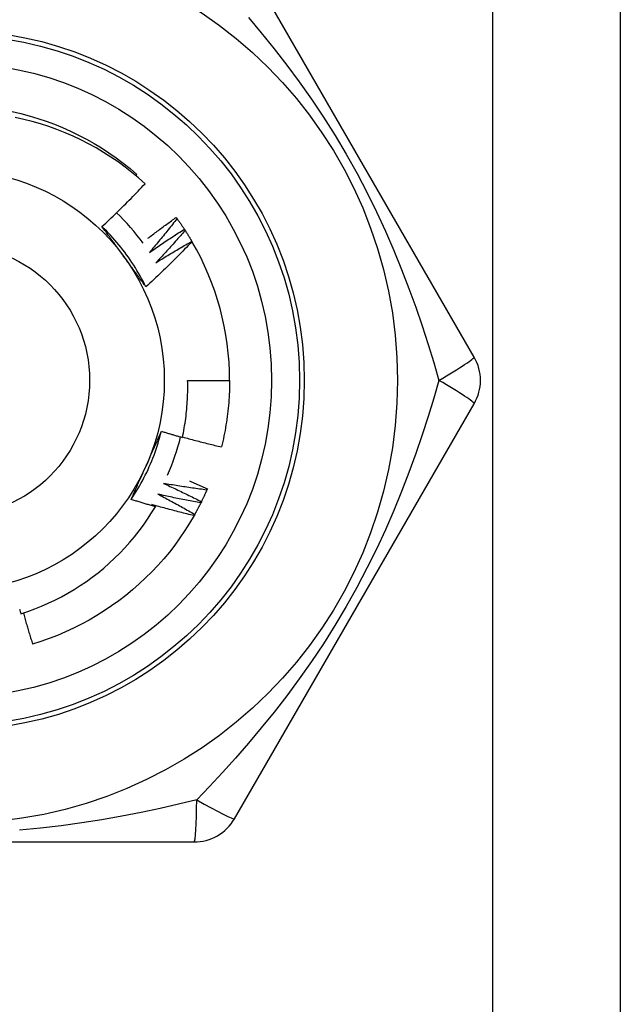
# Model space of a CAD drawing. Header units: inches. Extents: x 2 to 128, y 2 to 83.
# Tile 45 of 100: x 9.558 to 9.89, y 61.175 to 61.72. Entities that reach past the tile are written whole.
import ezdxf

# ---------------------------------------------------------------- set-up
doc = ezdxf.new("R2010")
doc.units = ezdxf.units.IN
doc.header["$LTSCALE"] = 7.68601940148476
doc.header["$MEASUREMENT"] = 0
doc.layers.add('Visible Edges(ANSI)', color=7, linetype='Continuous', lineweight=25)
doc.layers.add('Visible Tangent Edges(ANSI)', color=7, linetype='Continuous', lineweight=25)

msp = doc.modelspace()

# ---------------------------------------------------------------- linework, layer by layer
at = {"layer": 'Visible Edges(ANSI)'}
for p, q in [((9.889703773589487, 62.00136388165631), (9.889703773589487, 26.22459476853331)), ((9.808934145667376, 61.53345832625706), (9.676419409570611, 61.76298055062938)), ((9.621834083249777, 61.63382419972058), (9.622414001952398, 61.6345016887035)), ((9.644189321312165, 61.61065203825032), (9.644655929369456, 61.61001346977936)), ((9.648699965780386, 61.60416623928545), (9.649132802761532, 61.60350430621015)), ((9.652867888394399, 61.59745505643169), (9.652931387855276, 61.5973465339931)), ((9.65051840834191, 61.52056381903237), (9.67372593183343, 61.52056381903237)), ((9.676419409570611, 61.27814708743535), (9.808934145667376, 61.50766931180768)), ((9.661422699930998, 61.46062523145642), (9.661109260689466, 61.459899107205)), ((9.630699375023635, 61.45187291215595), (9.63268412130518, 61.45070138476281)), ((9.658123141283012, 61.45344717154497), (9.657772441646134, 61.45273829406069)), ((9.654455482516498, 61.44645004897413), (9.65406844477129, 61.44576033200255)), ((9.389056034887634, 61.26525257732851), (9.654085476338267, 61.26525257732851))]:
    msp.add_line(p, q, dxfattribs=at)
at = {"layer": 'Visible Edges(ANSI)', "flags": 128}
for points in [[(9.553552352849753, 61.66920977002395), (9.558295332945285, 61.66809680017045), (9.563001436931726, 61.66683531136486), (9.567666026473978, 61.66542696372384), (9.572284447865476, 61.66387340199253), (9.57685206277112, 61.6621762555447), (9.58136422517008, 61.66033718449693), (9.585816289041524, 61.65835781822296), (9.590203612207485, 61.65623980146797), (9.594521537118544, 61.65398477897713), (9.598765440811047, 61.65159441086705), (9.602930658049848, 61.64907032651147), (9.607012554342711, 61.64641416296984), (9.611006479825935, 61.64362758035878), (9.614907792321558, 61.64071220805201), (9.618711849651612, 61.63766969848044), (9.622414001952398, 61.6345016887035)], [(9.62698831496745, 61.62930230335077), (9.623398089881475, 61.63249542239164), (9.619712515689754, 61.63556947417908), (9.615934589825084, 61.63852239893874), (9.612067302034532, 61.64135211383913), (9.60811367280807, 61.64405655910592), (9.604076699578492, 61.64663366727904), (9.599959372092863, 61.64908135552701), (9.59576470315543, 61.65139756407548), (9.591495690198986, 61.65358023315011), (9.587155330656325, 61.65562727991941), (9.582746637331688, 61.65753664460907), (9.578274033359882, 61.65930569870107), (9.57375141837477, 61.66092877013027), (9.569184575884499, 61.66240415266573), (9.564577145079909, 61.66373107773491), (9.55993276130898, 61.66490873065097), (9.555255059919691, 61.66593632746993)], [(9.603173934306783, 61.6056185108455), (9.604199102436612, 61.60657258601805), (9.605221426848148, 61.60752955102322), (9.606240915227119, 61.60848940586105), (9.607257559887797, 61.60945213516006), (9.60827135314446, 61.61041774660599), (9.60928230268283, 61.61138621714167), (9.610290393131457, 61.6123575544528), (9.611295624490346, 61.61333173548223), (9.61229799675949, 61.61430877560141), (9.613297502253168, 61.61528864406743), (9.614294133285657, 61.61627135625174), (9.615287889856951, 61.61725688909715), (9.616278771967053, 61.61824524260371), (9.617266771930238, 61.61923640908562), (9.61825188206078, 61.62023038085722), (9.619234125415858, 61.62122717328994), (9.620213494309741, 61.62222677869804), (9.621189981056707, 61.62322918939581), (9.622163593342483, 61.62423440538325), (9.623134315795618, 61.62524241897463), (9.624102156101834, 61.6262532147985), (9.625067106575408, 61.62726680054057), (9.626029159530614, 61.62828316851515), (9.62698831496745, 61.62930230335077)], [(9.628599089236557, 61.59914387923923), (9.629239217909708, 61.59963537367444), (9.629880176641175, 61.60012582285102), (9.63052196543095, 61.60061524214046), (9.631164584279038, 61.60110362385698), (9.631808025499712, 61.6015909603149), (9.6324522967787, 61.60207725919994), (9.633097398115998, 61.60256252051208), (9.633743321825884, 61.6030467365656), (9.634390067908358, 61.60352991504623), (9.63503763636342, 61.60401204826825), (9.635686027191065, 61.60449313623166), (9.6363352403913, 61.60497318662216), (9.636985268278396, 61.60545218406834), (9.637636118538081, 61.60593014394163), (9.638287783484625, 61.60640705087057), (9.638940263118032, 61.60688291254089), (9.639593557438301, 61.60735772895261), (9.640247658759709, 61.60783149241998), (9.6409025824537, 61.60830421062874), (9.641558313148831, 61.60877587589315), (9.642214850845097, 61.60924649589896), (9.642872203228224, 61.60971606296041), (9.643530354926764, 61.61018457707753), (9.644189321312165, 61.61065203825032)], [(9.644655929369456, 61.61001346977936), (9.644037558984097, 61.6092200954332), (9.643417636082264, 61.60842787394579), (9.642796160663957, 61.60763679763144), (9.642173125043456, 61.6068468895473), (9.64154853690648, 61.60605813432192), (9.640922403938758, 61.60527053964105), (9.64029471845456, 61.60448411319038), (9.639665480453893, 61.60369885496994), (9.639034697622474, 61.6029147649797), (9.63840236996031, 61.60213184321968), (9.637768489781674, 61.60135009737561), (9.637133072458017, 61.60056952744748), (9.636496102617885, 61.59979014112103), (9.63585759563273, 61.5990119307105), (9.63521754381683, 61.59823491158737), (9.634575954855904, 61.59745907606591), (9.633932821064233, 61.59668443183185), (9.63328815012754, 61.5959109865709), (9.632641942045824, 61.59513872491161), (9.631994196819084, 61.59436766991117), (9.631344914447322, 61.59359781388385), (9.630694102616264, 61.59282915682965), (9.630041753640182, 61.59206170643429), (9.62938786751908, 61.59129547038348)], [(9.644655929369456, 61.61001346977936), (9.644829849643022, 61.60977363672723), (9.645003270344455, 61.6095334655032), (9.645176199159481, 61.60929294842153), (9.645348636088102, 61.60905208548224), (9.645520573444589, 61.60881087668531), (9.64569201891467, 61.60856932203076), (9.64586297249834, 61.60832742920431), (9.64603342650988, 61.60808519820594), (9.646203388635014, 61.60784262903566), (9.646372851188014, 61.60759971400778), (9.646541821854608, 61.60735646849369), (9.64671029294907, 61.60711288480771), (9.646878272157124, 61.60686896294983), (9.647045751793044, 61.60662471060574), (9.647212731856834, 61.6063801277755), (9.647379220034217, 61.60613520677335), (9.647545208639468, 61.60588996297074), (9.647710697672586, 61.60564438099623), (9.647875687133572, 61.60539847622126), (9.64804018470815, 61.60515224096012), (9.648204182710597, 61.60490568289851), (9.648367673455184, 61.60465879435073), (9.648530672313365, 61.60441158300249), (9.648693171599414, 61.6041640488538)], [(9.62748900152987, 61.57228136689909), (9.626717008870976, 61.57382758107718), (9.625922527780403, 61.57536240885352), (9.625105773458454, 61.57688554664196), (9.624266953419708, 61.57839667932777), (9.623406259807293, 61.57989549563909), (9.622523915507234, 61.58138168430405), (9.621620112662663, 61.58285493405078), (9.62069506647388, 61.58431493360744), (9.619748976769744, 61.58576137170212), (9.618782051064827, 61.58719394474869), (9.617794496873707, 61.58861232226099), (9.616786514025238, 61.59001621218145), (9.615758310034, 61.59140529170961), (9.614710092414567, 61.59277926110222), (9.613642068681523, 61.59413779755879), (9.612554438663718, 61.59548059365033), (9.611447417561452, 61.59680733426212), (9.610321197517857, 61.59811771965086), (9.609176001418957, 61.59941142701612), (9.608012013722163, 61.60068814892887), (9.606829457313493, 61.60194757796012), (9.605628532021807, 61.60318939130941), (9.604409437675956, 61.60441328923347), (9.60317238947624, 61.60561896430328)], [(9.61545763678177, 61.58877662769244), (9.614942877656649, 61.58948511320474), (9.614428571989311, 61.59019294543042), (9.613914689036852, 61.59090013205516), (9.61340119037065, 61.59160668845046), (9.61288806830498, 61.59231260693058), (9.612375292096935, 61.59301791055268), (9.6118628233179, 61.59372260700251), (9.611350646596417, 61.59442671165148), (9.610838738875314, 61.59513021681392), (9.610327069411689, 61.59583314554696), (9.609815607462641, 61.59653550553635), (9.609304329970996, 61.5972373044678), (9.60879321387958, 61.59793855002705), (9.60828222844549, 61.59863924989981), (9.60777135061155, 61.59933941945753), (9.607260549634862, 61.60003906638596), (9.606749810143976, 61.6007381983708), (9.606239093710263, 61.60143682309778), (9.605728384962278, 61.60213495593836), (9.605217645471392, 61.60283260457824), (9.604706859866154, 61.60352976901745), (9.604195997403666, 61.60422647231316), (9.603685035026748, 61.60492271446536), (9.603173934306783, 61.6056185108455)], [(9.62938786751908, 61.59129547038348), (9.630179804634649, 61.59184959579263), (9.630972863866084, 61.59240218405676), (9.631767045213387, 61.5929532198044), (9.632562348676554, 61.59350271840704), (9.633358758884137, 61.59405066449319), (9.63415629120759, 61.59459705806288), (9.634954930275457, 61.59514190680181), (9.635754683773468, 61.59568521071), (9.636555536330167, 61.59622695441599), (9.63735750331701, 61.59676715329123), (9.63816056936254, 61.59730579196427), (9.638964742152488, 61.59784287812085), (9.6397700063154, 61.59837840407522), (9.640576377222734, 61.59891237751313), (9.64138383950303, 61.59944479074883), (9.642192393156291, 61.59997565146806), (9.64300203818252, 61.60050494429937), (9.643812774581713, 61.60103267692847), (9.644624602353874, 61.60155884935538), (9.645437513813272, 61.6020834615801), (9.646251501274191, 61.60260650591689), (9.647066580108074, 61.60312798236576), (9.647882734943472, 61.60364789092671), (9.648699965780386, 61.60416623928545)], [(9.649132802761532, 61.60350430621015), (9.648474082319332, 61.60274409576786), (9.647813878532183, 61.60198512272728), (9.647152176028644, 61.60122737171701), (9.646488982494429, 61.60047086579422), (9.645824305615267, 61.59971558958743), (9.64515813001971, 61.59896155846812), (9.644490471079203, 61.59820877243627), (9.643821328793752, 61.59745723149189), (9.64315069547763, 61.59670693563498), (9.642478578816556, 61.59595788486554), (9.641804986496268, 61.59521009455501), (9.641129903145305, 61.5944635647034), (9.64045334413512, 61.59371828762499), (9.639775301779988, 61.5929742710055), (9.639095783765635, 61.59223151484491), (9.63841479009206, 61.59149002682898), (9.637732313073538, 61.5907498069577), (9.63704836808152, 61.59001086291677), (9.636362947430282, 61.58927318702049), (9.635676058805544, 61.58853678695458), (9.634987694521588, 61.58780167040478), (9.634297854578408, 61.58706782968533), (9.633606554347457, 61.58633528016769), (9.63291378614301, 61.58560400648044)], [(9.649132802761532, 61.60350430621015), (9.649294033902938, 61.6032557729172), (9.649454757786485, 61.60300692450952), (9.649614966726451, 61.60275775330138), (9.64977466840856, 61.60250825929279), (9.64993386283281, 61.60225845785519), (9.650092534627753, 61.60200833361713), (9.650250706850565, 61.60175789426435), (9.650408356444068, 61.60150713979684), (9.650565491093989, 61.60125607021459), (9.650722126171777, 61.60100469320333), (9.650878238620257, 61.60075300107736), (9.65103384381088, 61.60050100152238), (9.651188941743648, 61.60024869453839), (9.651343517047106, 61.5999960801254), (9.651497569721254, 61.59974315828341), (9.651651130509, 61.59948992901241), (9.651804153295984, 61.59923639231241), (9.651956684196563, 61.59898255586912), (9.652108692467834, 61.59872841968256), (9.652260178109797, 61.598473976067), (9.652411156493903, 61.59821924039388), (9.6525616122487, 61.59796419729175), (9.65271156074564, 61.59770886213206), (9.652860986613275, 61.59745322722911)], [(9.652931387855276, 61.5973465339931), (9.6519063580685, 61.59626764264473), (9.650878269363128, 61.59519171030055), (9.649847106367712, 61.59411873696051), (9.648812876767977, 61.59304874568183), (9.647775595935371, 61.59198172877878), (9.646735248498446, 61.59091770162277), (9.645691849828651, 61.58985666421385), (9.644645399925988, 61.58879862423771), (9.643595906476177, 61.58774358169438), (9.642543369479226, 61.586691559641), (9.641487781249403, 61.58564253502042), (9.640429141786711, 61.58459651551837), (9.639367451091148, 61.58355350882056), (9.638302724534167, 61.58251352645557), (9.63723495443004, 61.58147656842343), (9.636164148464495, 61.5804426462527), (9.635090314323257, 61.57941176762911), (9.634013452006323, 61.57838393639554), (9.632933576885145, 61.57735916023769), (9.631850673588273, 61.5763374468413), (9.630764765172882, 61.57531880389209), (9.629675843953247, 61.57430323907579), (9.62858392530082, 61.57329075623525), (9.62748900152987, 61.57228136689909)], [(9.63291378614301, 61.58560400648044), (9.63373341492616, 61.58611628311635), (9.634554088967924, 61.58662696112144), (9.63537580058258, 61.5871360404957), (9.636198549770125, 61.58764351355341), (9.637022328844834, 61.5881493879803), (9.637847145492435, 61.58865364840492), (9.638672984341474, 61.58915631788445), (9.639499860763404, 61.58965737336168), (9.640327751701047, 61.59015682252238), (9.641156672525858, 61.59065465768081), (9.641986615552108, 61.59115089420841), (9.642817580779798, 61.59164551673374), (9.643649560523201, 61.59213852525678), (9.644482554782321, 61.59262992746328), (9.645316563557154, 61.59311971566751), (9.64615157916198, 61.59360788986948), (9.646987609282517, 61.59409444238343), (9.647824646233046, 61.59457938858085), (9.648662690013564, 61.59506271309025), (9.649501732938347, 61.59554442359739), (9.650341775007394, 61.59602451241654), (9.65118280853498, 61.59650297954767), (9.652024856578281, 61.59697983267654), (9.652867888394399, 61.59745505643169)], [(9.62748900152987, 61.57228136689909), (9.626988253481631, 61.57296287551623), (9.626487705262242, 61.5736447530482), (9.62598731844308, 61.57432701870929), (9.625487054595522, 61.5750096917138), (9.624986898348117, 61.57569279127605), (9.624486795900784, 61.5763763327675), (9.623986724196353, 61.57706033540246), (9.623486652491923, 61.57774481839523), (9.62298653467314, 61.57842980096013), (9.622486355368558, 61.57911529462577), (9.621986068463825, 61.57980132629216), (9.621485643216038, 61.58048791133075), (9.6209850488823, 61.58117506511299), (9.620484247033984, 61.58186280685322), (9.619983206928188, 61.58255115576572), (9.619481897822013, 61.58324013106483), (9.618980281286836, 61.58392975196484), (9.618478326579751, 61.58462002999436), (9.617976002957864, 61.58531098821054), (9.617473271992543, 61.58600264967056), (9.616970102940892, 61.58669502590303), (9.61646646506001, 61.58738813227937), (9.61596231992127, 61.58808199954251), (9.61545763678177, 61.58877662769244)], [(9.64763407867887, 61.4890005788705), (9.647908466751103, 61.49029646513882), (9.648169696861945, 61.4915954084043), (9.648417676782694, 61.49289713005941), (9.648652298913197, 61.49420100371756), (9.648873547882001, 61.49550689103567), (9.649081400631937, 61.49681468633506), (9.64927584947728, 61.49812428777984), (9.649456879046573, 61.49943559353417), (9.649624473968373, 61.50074849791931), (9.649778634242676, 61.50206289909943), (9.649919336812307, 61.50337869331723), (9.65004657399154, 61.50469577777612), (9.650160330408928, 61.50601404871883), (9.650260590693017, 61.50733340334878), (9.65034735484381, 61.50865373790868), (9.650420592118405, 61.50997494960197), (9.650480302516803, 61.51129693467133), (9.650526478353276, 61.51261958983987), (9.650559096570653, 61.51394281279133), (9.650578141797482, 61.51526649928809), (9.650583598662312, 61.51659054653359), (9.650575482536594, 61.51791485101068), (9.650553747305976, 61.51923930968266), (9.65051840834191, 61.52056381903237)], [(9.67372593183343, 61.52056381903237), (9.673718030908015, 61.51901579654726), (9.673694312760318, 61.51746794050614), (9.673654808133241, 61.51592040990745), (9.673599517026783, 61.51437336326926), (9.673528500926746, 61.51282695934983), (9.673441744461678, 61.51128135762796), (9.673339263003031, 61.50973671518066), (9.673221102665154, 61.50819319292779), (9.6730872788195, 61.50665094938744), (9.672937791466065, 61.50511014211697), (9.672772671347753, 61.50357093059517), (9.672591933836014, 61.50203347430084), (9.672395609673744, 61.50049792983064), (9.672183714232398, 61.49896445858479), (9.671956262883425, 61.49743321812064), (9.671713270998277, 61.49590436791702), (9.6714547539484, 61.49437806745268), (9.671180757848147, 61.4928544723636), (9.670891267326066, 61.49133374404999), (9.67058632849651, 61.48981604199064), (9.670265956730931, 61.48830152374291), (9.669930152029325, 61.4867903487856), (9.669578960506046, 61.48528267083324), (9.669212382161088, 61.48377865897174)], [(9.619318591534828, 61.45469470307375), (9.620271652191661, 61.45613637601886), (9.62120361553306, 61.4575918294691), (9.622114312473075, 61.45906072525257), (9.623003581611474, 61.46054273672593), (9.623871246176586, 61.46203752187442), (9.624717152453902, 61.4635447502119), (9.625541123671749, 61.46506409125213), (9.626342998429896, 61.46659520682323), (9.627122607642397, 61.46813776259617), (9.62787978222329, 61.46969142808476), (9.628614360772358, 61.47125586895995), (9.62932617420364, 61.47283075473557), (9.630015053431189, 61.47441574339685), (9.63068082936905, 61.47601050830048), (9.631323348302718, 61.47761471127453), (9.631942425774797, 61.47922802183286), (9.632537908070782, 61.48085010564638), (9.633109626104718, 61.48248062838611), (9.633657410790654, 61.48411925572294), (9.634181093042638, 61.48576565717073), (9.634680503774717, 61.48741949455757), (9.63515548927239, 61.48908043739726), (9.635605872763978, 61.49074814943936), (9.636031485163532, 61.49242230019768)], [(9.62758822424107, 61.47336180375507), (9.627944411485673, 61.47416183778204), (9.628300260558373, 61.47496115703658), (9.628655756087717, 61.47575978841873), (9.629010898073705, 61.4765577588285), (9.629365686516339, 61.47735509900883), (9.629720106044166, 61.47815183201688), (9.630074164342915, 61.47894798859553), (9.630427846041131, 61.47974359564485), (9.630781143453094, 61.48053867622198), (9.631134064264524, 61.48133326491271), (9.631486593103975, 61.48212738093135), (9.631838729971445, 61.48292105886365), (9.632190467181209, 61.48371432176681), (9.63254179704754, 61.48450720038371), (9.632892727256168, 61.48529971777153), (9.633243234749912, 61.48609190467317), (9.63359333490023, 61.48688378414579), (9.633943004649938, 61.48767539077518), (9.634292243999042, 61.48846674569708), (9.634641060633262, 61.48925787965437), (9.634989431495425, 61.49004881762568), (9.63533736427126, 61.49083958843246), (9.635684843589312, 61.49163021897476), (9.636031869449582, 61.49242073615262)], [(9.636031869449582, 61.49242073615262), (9.636513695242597, 61.49227241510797), (9.636995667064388, 61.49212459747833), (9.637477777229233, 61.49197728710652), (9.637960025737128, 61.49183048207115), (9.638442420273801, 61.4916841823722), (9.638924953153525, 61.49153838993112), (9.639407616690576, 61.49139310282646), (9.639890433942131, 61.49124832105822), (9.640373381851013, 61.49110404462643), (9.640856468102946, 61.49096027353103), (9.641339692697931, 61.49081700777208), (9.641823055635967, 61.49067424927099), (9.642306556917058, 61.49053199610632), (9.642790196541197, 61.49039024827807), (9.643273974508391, 61.49024900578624), (9.643757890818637, 61.49010826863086), (9.644241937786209, 61.48996803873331), (9.644726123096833, 61.48982831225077), (9.645210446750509, 61.4896890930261), (9.645694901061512, 61.48955037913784), (9.646179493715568, 61.489412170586), (9.64666421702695, 61.4892744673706), (9.647149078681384, 61.48913726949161), (9.64763407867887, 61.4890005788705)], [(9.647689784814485, 61.48925847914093), (9.648580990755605, 61.48901087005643), (9.649472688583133, 61.48876493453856), (9.650364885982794, 61.48852067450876), (9.651257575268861, 61.48827808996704), (9.65215076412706, 61.4880371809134), (9.653044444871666, 61.48779794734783), (9.653938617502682, 61.48756038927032), (9.654833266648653, 61.48732450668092), (9.655728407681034, 61.48709030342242), (9.656624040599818, 61.48685777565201), (9.65752013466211, 61.48662692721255), (9.65841672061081, 61.48639775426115), (9.659313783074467, 61.48617026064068), (9.66021132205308, 61.48594444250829), (9.661109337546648, 61.4857203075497), (9.662007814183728, 61.4854978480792), (9.662906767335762, 61.48527706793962), (9.663806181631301, 61.48505797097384), (9.66470605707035, 61.48484054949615), (9.665606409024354, 61.48462481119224), (9.666507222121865, 61.48441075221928), (9.667408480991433, 61.48419837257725), (9.668310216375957, 61.48398767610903), (9.669212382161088, 61.48377865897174)], [(9.619318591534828, 61.45469470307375), (9.619658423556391, 61.45546911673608), (9.619998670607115, 61.45624354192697), (9.62033933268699, 61.45701802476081), (9.620680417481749, 61.45779259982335), (9.621021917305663, 61.45856730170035), (9.621363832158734, 61.45934217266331), (9.621706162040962, 61.46011724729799), (9.622048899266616, 61.460892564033), (9.62239205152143, 61.46166816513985), (9.6227356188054, 61.46244408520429), (9.623079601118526, 61.46322036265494), (9.623423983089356, 61.46399703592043), (9.623768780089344, 61.46477413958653), (9.624113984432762, 61.4655517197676), (9.624459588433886, 61.46632980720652), (9.624805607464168, 61.46710844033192), (9.625152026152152, 61.46788766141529), (9.62549885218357, 61.46866750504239), (9.625846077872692, 61.46944801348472), (9.626193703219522, 61.47022921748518), (9.62654173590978, 61.4710111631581), (9.626890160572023, 61.4717938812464), (9.627238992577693, 61.47257741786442), (9.62758822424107, 61.47336180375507)], [(9.637232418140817, 61.46355613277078), (9.638111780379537, 61.46315495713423), (9.638990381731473, 61.4627520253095), (9.639868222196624, 61.46234734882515), (9.640745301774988, 61.4619409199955), (9.641621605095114, 61.46153274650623), (9.642497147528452, 61.46112282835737), (9.64337191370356, 61.46071116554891), (9.644245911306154, 61.46029775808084), (9.64511913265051, 61.45988260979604), (9.64599157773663, 61.4594657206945), (9.646863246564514, 61.45904709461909), (9.647734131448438, 61.45862672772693), (9.648604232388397, 61.45820462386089), (9.6494735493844, 61.457780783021), (9.650342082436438, 61.45735520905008), (9.651209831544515, 61.45692790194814), (9.65207678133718, 61.4564988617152), (9.652942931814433, 61.45606808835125), (9.653808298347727, 61.45563558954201), (9.654672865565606, 61.45520135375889), (9.655536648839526, 61.45476539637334), (9.656399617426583, 61.45432771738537), (9.657261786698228, 61.45388830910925), (9.658123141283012, 61.45344717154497)], [(9.661109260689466, 61.459899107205), (9.660111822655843, 61.46002931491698), (9.659114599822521, 61.46016145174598), (9.658117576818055, 61.46029551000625), (9.657120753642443, 61.46043149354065), (9.656124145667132, 61.4605694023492), (9.655127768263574, 61.4607092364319), (9.65413159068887, 61.4608509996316), (9.653135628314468, 61.46099468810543), (9.65213989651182, 61.46114030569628), (9.651144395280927, 61.46128785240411), (9.650149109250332, 61.4614373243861), (9.64915406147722, 61.46158872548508), (9.648159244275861, 61.46174205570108), (9.64716466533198, 61.46189731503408), (9.646170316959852, 61.46205450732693), (9.64517621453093, 61.46221362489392), (9.644182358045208, 61.46237467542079), (9.643188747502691, 61.46253765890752), (9.642195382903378, 61.46270257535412), (9.641202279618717, 61.46286942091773), (9.64020942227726, 61.46303819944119), (9.63921682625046, 61.46320891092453), (9.638224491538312, 61.46338155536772), (9.637232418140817, 61.46355613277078)], [(9.651469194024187, 61.46496708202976), (9.651885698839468, 61.4647906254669), (9.652302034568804, 61.46461378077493), (9.652718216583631, 61.46443654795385), (9.653134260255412, 61.46425892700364), (9.653550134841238, 61.46408091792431), (9.65396587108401, 61.46390252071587), (9.654381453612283, 61.46372373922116), (9.654796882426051, 61.46354456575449), (9.655212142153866, 61.46336500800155), (9.655627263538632, 61.4631850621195), (9.656042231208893, 61.46300472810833), (9.656457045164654, 61.46282400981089), (9.656871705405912, 61.46264290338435), (9.657286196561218, 61.46246140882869), (9.657700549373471, 61.46227952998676), (9.658114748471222, 61.46209726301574), (9.65852877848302, 61.46191461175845), (9.658942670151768, 61.46173157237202), (9.659356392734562, 61.46154814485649), (9.659769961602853, 61.46136433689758), (9.660183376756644, 61.46118013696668), (9.66059663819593, 61.46099555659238), (9.661009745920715, 61.46081058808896), (9.661422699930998, 61.46062523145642)], [(9.634117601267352, 61.45762969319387), (9.634974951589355, 61.4571834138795), (9.635831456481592, 61.45673542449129), (9.636687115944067, 61.45628572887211), (9.637541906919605, 61.45583432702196), (9.63839585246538, 61.45538122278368), (9.639248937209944, 61.45492641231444), (9.640101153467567, 61.45446989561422), (9.640952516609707, 61.45401168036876), (9.641803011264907, 61.45355177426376), (9.642652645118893, 61.45309016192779), (9.643501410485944, 61.45262685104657), (9.64434929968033, 61.45216184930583), (9.645196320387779, 61.45169515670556), (9.646042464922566, 61.45122676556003), (9.646887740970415, 61.450756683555), (9.647732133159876, 61.45028491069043), (9.648575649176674, 61.44981145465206), (9.649418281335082, 61.44933630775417), (9.65026003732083, 61.44885946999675), (9.651100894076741, 61.44838094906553), (9.651940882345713, 61.44790075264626), (9.65277996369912, 61.44741886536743), (9.653618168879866, 61.44693529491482), (9.654455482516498, 61.44645004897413)], [(9.657772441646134, 61.45273829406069), (9.65678310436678, 61.45292009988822), (9.65579408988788, 61.45310381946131), (9.654805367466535, 61.45328944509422), (9.653816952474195, 61.45347698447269), (9.652828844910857, 61.45366643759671), (9.651841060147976, 61.45385779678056), (9.650853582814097, 61.45405107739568), (9.649866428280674, 61.45424626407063), (9.648879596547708, 61.45444336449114), (9.647893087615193, 61.45464238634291), (9.64690690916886, 61.45484331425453), (9.645921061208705, 61.45504615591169), (9.644935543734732, 61.45525091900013), (9.64395035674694, 61.4554575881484), (9.642965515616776, 61.45566617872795), (9.641981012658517, 61.45587668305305), (9.640996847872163, 61.45608910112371), (9.640013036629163, 61.45630343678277), (9.63902957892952, 61.45651968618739), (9.638046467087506, 61.45673785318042), (9.637063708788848, 61.45695793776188), (9.63608131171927, 61.45717993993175), (9.63509927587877, 61.45740385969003), (9.634117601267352, 61.45762969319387)], [(9.661109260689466, 61.459899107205), (9.660990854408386, 61.45962754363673), (9.660871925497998, 61.45935622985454), (9.660752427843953, 61.45908516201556), (9.66063239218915, 61.45881434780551), (9.660511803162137, 61.45854378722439), (9.660390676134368, 61.45827347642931), (9.66026899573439, 61.45800341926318), (9.660146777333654, 61.45773361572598), (9.66002400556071, 61.45746406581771), (9.65990071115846, 61.45719477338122), (9.65977684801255, 61.45692573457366), (9.659652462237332, 61.4566569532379), (9.659527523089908, 61.45638843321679), (9.659402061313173, 61.45612016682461), (9.659276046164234, 61.45585216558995), (9.659149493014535, 61.45558441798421), (9.659022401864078, 61.45531693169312), (9.658894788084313, 61.45504971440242), (9.65876662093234, 61.45478275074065), (9.65863793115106, 61.45451605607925), (9.658508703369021, 61.45424962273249), (9.658378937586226, 61.45398345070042), (9.658248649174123, 61.45371755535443), (9.658117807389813, 61.45345191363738)], [(9.63268412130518, 61.45070138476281), (9.632125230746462, 61.45086051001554), (9.631566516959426, 61.45102026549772), (9.631007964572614, 61.45118065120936), (9.630449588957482, 61.45134167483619), (9.629891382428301, 61.45150332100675), (9.629333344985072, 61.4516656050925), (9.628775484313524, 61.4518285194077), (9.628217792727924, 61.45199206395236), (9.62766027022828, 61.45215624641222), (9.627102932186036, 61.4523210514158), (9.626545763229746, 61.45248649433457), (9.625988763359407, 61.45265256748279), (9.625431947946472, 61.45281927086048), (9.62487530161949, 61.45298660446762), (9.624318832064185, 61.45315457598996), (9.623762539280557, 61.45332317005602), (9.623206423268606, 61.45349240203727), (9.622650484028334, 61.45366226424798), (9.622094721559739, 61.45383275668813), (9.621539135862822, 61.45400387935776), (9.620983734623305, 61.45417563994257), (9.620428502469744, 61.45434803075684), (9.619873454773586, 61.45452105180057), (9.619318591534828, 61.45469470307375)], [(9.65406844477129, 61.44576033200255), (9.653089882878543, 61.44599324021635), (9.652111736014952, 61.44622804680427), (9.651133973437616, 61.44646473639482), (9.650156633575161, 61.44670332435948), (9.649179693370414, 61.44694381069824), (9.648203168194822, 61.44718618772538), (9.647227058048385, 61.44743045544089), (9.646251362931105, 61.44767662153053), (9.645276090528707, 61.44792467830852), (9.644301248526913, 61.44817462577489), (9.643326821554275, 61.44842647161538), (9.642352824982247, 61.44868021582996), (9.641379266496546, 61.44893585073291), (9.640406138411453, 61.44919337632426), (9.639433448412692, 61.4494528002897), (9.638461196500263, 61.44971412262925), (9.637489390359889, 61.44997733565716), (9.636518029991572, 61.45024244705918), (9.635547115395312, 61.45050944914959), (9.634576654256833, 61.45077834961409), (9.633606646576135, 61.45104914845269), (9.63263709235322, 61.45132183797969), (9.631668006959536, 61.45159642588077), (9.630699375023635, 61.45187291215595)], [(9.657772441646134, 61.45273829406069), (9.657640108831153, 61.45247324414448), (9.657507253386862, 61.45220847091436), (9.657373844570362, 61.45194396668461), (9.657239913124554, 61.45167975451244), (9.657105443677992, 61.45141581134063), (9.656970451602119, 61.45115215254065), (9.656834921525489, 61.4508887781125), (9.656698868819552, 61.45062568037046), (9.656562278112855, 61.45036286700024), (9.656425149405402, 61.45010033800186), (9.65628749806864, 61.44983808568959), (9.656149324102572, 61.44957612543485), (9.656010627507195, 61.44931444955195), (9.655871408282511, 61.44905305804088), (9.65573165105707, 61.44879195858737), (9.655591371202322, 61.44853114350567), (9.655450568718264, 61.44827061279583), (9.655309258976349, 61.44801037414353), (9.655167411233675, 61.44775042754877), (9.655025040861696, 61.44749077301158), (9.654882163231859, 61.44723140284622), (9.654738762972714, 61.44697233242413), (9.654594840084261, 61.44671355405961), (9.654450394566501, 61.4464550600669)], [(9.558348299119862, 61.39144340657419), (9.562193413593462, 61.39273112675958), (9.566002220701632, 61.39413624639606), (9.569769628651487, 61.39565738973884), (9.573484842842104, 61.3972902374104), (9.577144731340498, 61.39903307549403), (9.580746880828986, 61.40088448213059), (9.584288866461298, 61.40284301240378), (9.587768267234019, 61.404907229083), (9.591182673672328, 61.40707569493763), (9.594529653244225, 61.40934697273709), (9.597806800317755, 61.4117196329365), (9.601011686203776, 61.41419223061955), (9.604141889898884, 61.41676333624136), (9.607194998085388, 61.41943150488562), (9.610168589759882, 61.42219530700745), (9.613057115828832, 61.42505014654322), (9.615853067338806, 61.42798855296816), (9.618554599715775, 61.43100813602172), (9.621159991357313, 61.43410658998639), (9.623667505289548, 61.43728161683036), (9.626075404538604, 61.44053090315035), (9.628381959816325, 61.44385216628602), (9.630585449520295, 61.44724309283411), (9.63268412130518, 61.45070138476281)], [(9.65406844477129, 61.44576033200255), (9.651602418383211, 61.44155783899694), (9.648999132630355, 61.43744073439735), (9.646262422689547, 61.43341207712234), (9.643396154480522, 61.42947494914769), (9.64040417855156, 61.42563240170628), (9.63729034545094, 61.4218875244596), (9.634058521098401, 61.41824336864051), (9.630712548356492, 61.41470301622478), (9.627256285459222, 61.41126952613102), (9.623693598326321, 61.40794598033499), (9.620028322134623, 61.40473543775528), (9.616264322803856, 61.40164097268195), (9.612405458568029, 61.39866565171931), (9.608455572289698, 61.39581254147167), (9.604418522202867, 61.3930847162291), (9.60029817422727, 61.39048524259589), (9.59609837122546, 61.38801720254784), (9.591822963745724, 61.3856836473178), (9.587475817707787, 61.38348763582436), (9.583060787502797, 61.38143227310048), (9.57858171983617, 61.37952060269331), (9.574042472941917, 61.37775569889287), (9.569446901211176, 61.37614063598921), (9.564798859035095, 61.37467848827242)], [(9.55765787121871, 61.39408718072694), (9.5578290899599, 61.39342585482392), (9.558001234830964, 61.39276478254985), (9.558174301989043, 61.39210396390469), (9.558348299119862, 61.39144340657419)], [(9.559714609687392, 61.39188618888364), (9.559913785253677, 61.39116590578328), (9.560114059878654, 61.39044590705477), (9.560315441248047, 61.38972618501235), (9.560517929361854, 61.38900673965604), (9.560721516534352, 61.38828757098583), (9.56092621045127, 61.38756870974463), (9.561132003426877, 61.38685010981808), (9.5613389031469, 61.38613180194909), (9.561546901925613, 61.38541378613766), (9.561756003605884, 61.38469604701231), (9.561966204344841, 61.38397859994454), (9.562177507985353, 61.3832614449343), (9.562389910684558, 61.38254458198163), (9.562603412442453, 61.38182801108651), (9.562818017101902, 61.3811117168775), (9.56303372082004, 61.38039573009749), (9.563250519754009, 61.37968003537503), (9.563468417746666, 61.37896463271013), (9.563687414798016, 61.37824953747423), (9.563907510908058, 61.37753471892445), (9.564128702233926, 61.37682020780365), (9.564350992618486, 61.37610600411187), (9.564574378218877, 61.37539209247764), (9.564798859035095, 61.37467848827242)]]:
    msp.add_lwpolyline(points, dxfattribs=at)
at = {"layer": 'Visible Edges(ANSI)'}
for centre, radius in [((9.521570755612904, 61.52056381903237), 0.2449956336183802), ((9.521570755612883, 61.52056381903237), 0.1753652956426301), ((9.521570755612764, 61.52056381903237), 0.116050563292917)]:
    msp.add_circle(centre, radius, dxfattribs=at)
for centre, radius, start, end in [((9.521570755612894, 61.52056381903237), 0.1289450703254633, 36.01810377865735, 45.95689622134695), ((9.52157075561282, 61.52056381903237), 0.1521551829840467, 0, 30.30707566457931), ((9.78660019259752, 61.52056381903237), 0.0257890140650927, 330.0000000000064, 29.9999999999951), ((9.521570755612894, 61.52056381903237), 0.1289450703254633, 336.0181037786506, 345.9568962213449), ((9.654085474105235, 61.29104159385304), 0.0257890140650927, 270.0000000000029, 330.0000000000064)]:
    msp.add_arc(centre, radius, start, end, dxfattribs=at)
at = {"layer": 'Visible Tangent Edges(ANSI)'}
msp.add_line((9.81915586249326, 26.22459476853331), (9.81915586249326, 62.00136388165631), dxfattribs=at)
at = {"layer": 'Visible Tangent Edges(ANSI)', "flags": 128}
for points in [[(9.684111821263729, 61.72123332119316), (9.691254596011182, 61.71272279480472), (9.698342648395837, 61.70394248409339), (9.705349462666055, 61.69489237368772), (9.712248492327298, 61.68557244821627), (9.719013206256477, 61.67598266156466), (9.72561708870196, 61.66612298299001), (9.732033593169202, 61.65599341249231), (9.73823617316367, 61.64559391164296), (9.744165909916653, 61.6349928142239), (9.749745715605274, 61.62435350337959), (9.754987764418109, 61.61370148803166), (9.759907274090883, 61.60305678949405), (9.764519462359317, 61.59243942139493), (9.768839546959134, 61.58186938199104), (9.772882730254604, 61.57136669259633), (9.776664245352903, 61.56095135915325), (9.78019927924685, 61.55064339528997), (9.783503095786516, 61.54046280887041), (9.78659085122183, 61.53042961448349), (9.789477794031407, 61.52056381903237)], [(9.789477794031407, 61.52056381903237), (9.786589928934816, 61.5107024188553), (9.783494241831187, 61.50066164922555), (9.78017742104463, 61.49046447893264), (9.776626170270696, 61.48013386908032), (9.772827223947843, 61.4696927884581), (9.768767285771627, 61.45916420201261), (9.764433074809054, 61.44857107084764), (9.75981127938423, 61.43793637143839), (9.75488864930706, 61.42728305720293), (9.749651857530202, 61.41663409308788), (9.74408763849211, 61.40601245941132), (9.738182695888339, 61.39544110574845), (9.731966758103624, 61.38500525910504), (9.725542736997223, 61.37485335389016), (9.718938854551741, 61.36498758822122), (9.712180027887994, 61.35540482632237), (9.705291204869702, 61.34610187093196), (9.698297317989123, 61.33707554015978), (9.691223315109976, 61.32832269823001), (9.684094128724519, 61.31984014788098), (9.676934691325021, 61.31162472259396), (9.669769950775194, 61.30367327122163), (9.66262482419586, 61.29598258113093), (9.65552427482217, 61.28854951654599)], [(9.65552427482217, 61.28854951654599), (9.645541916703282, 61.28611985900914), (9.63530283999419, 61.28378053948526), (9.624819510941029, 61.28155452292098), (9.614104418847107, 61.27946480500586), (9.603170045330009, 61.2775343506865), (9.592028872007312, 61.27578615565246), (9.580693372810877, 61.27424318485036), (9.569176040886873, 61.27292841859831), (9.557489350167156, 61.27186483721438)]]:
    msp.add_lwpolyline(points, dxfattribs=at)
at = {"layer": 'Visible Tangent Edges(ANSI)'}
for centre, radius in [((9.521570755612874, 61.52056381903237), 0.1934176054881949), ((9.521570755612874, 61.52056381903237), 0.1908387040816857), ((9.52157075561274, 61.52056381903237), 0.0747881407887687)]:
    msp.add_circle(centre, radius, dxfattribs=at)
for centre, major_axis, ratio, start_param, end_param in [((9.78660019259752, 61.52056381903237), (0.0223339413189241, 0.012894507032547), 0.056053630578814, 4.809173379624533, 6.283185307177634), ((9.78660019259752, 61.52056381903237), (0.0223339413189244, -0.0128945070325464), 0.0560536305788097, 0, 1.474011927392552), ((9.654085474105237, 61.29104159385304), (0, -0.0257890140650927), 0.0560536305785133, 2.0083e-12, 1.47401192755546), ((9.654085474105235, 61.29104159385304), (0.0223339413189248, -0.0128945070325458), 0.0560536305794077, 4.809173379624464, 6.283185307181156)]:
    msp.add_ellipse(centre, major_axis=major_axis, ratio=ratio, start_param=start_param, end_param=end_param, dxfattribs=at)

doc.saveas('drawing.dxf')
